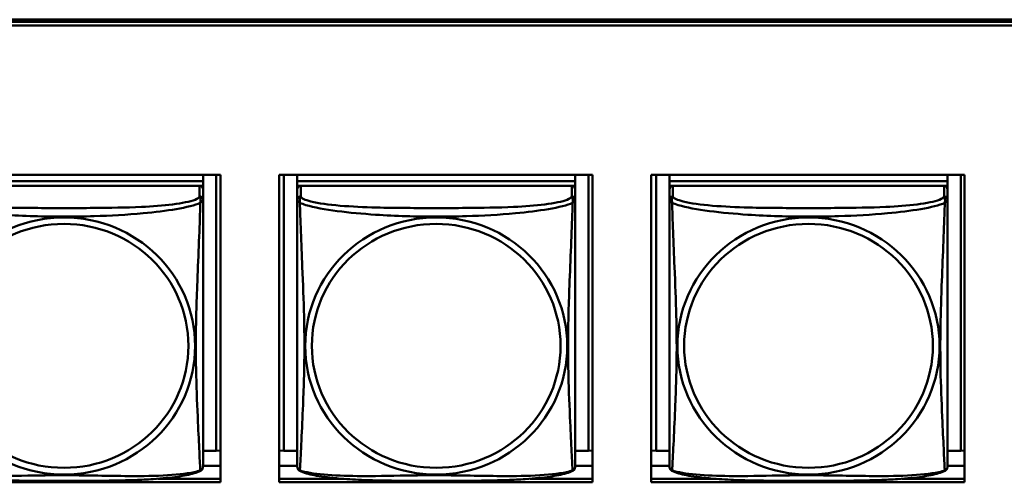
# Model space of a CAD drawing. Header units: inches. Extents: x 2.9 to 75, y -2.3 to 43.7.
# Tile 43 of 155: x 38.2 to 39.8, y 15.2 to 16. Entities that reach past the tile are written whole.
import ezdxf

# ---------------------------------------------------------------- set-up
doc = ezdxf.new("R2010")
doc.units = ezdxf.units.IN
doc.header["$MEASUREMENT"] = 0
doc.layers.add('Visible Edges(ROSSANSI)', color=7, linetype='Continuous', lineweight=50)
doc.layers.add('Visible Tangent Edges(ROSSANSI)', color=7, linetype='Continuous', lineweight=50)

msp = doc.modelspace()

# ---------------------------------------------------------------- linework, layer by layer
at = {"layer": 'Visible Edges(ROSSANSI)'}
for p, q in [((35.8642, 15.9977), (53.2403, 15.9977)), ((35.8652, 15.994), (53.2403, 15.994)), ((53.2403, 15.988), (35.8652, 15.988)), ((37.9712, 15.7335), (38.5037, 15.7335)), ((38.4742, 15.7335), (38.4742, 15.7231)), ((38.4968, 15.7335), (38.4968, 15.2644)), ((38.5037, 15.7335), (38.5037, 15.2108)), ((38.6036, 15.7335), (39.1361, 15.7335)), ((38.6036, 15.2108), (38.6036, 15.7335)), ((38.6117, 15.2644), (38.6117, 15.7335)), ((38.6343, 15.7335), (38.6343, 15.7231)), ((39.1067, 15.7335), (39.1067, 15.7231)), ((39.1294, 15.7335), (39.1294, 15.2644)), ((39.1361, 15.7335), (39.1361, 15.2108)), ((39.236, 15.7335), (39.7684, 15.7335)), ((39.236, 15.2108), (39.236, 15.7335)), ((39.2442, 15.2644), (39.2442, 15.7335)), ((39.2668, 15.7335), (39.2668, 15.7231)), ((39.7393, 15.7335), (39.7393, 15.7231)), ((39.7619, 15.7335), (39.7619, 15.2644)), ((39.7684, 15.7335), (39.7684, 15.2108)), ((38.4742, 15.7231), (38.0017, 15.7231)), ((38.0017, 15.7231), (38.4742, 15.7231)), ((38.4683, 15.7149), (38.0077, 15.7149)), ((38.4684, 15.7149), (38.4742, 15.7149)), ((38.4742, 15.7231), (38.4742, 15.7149)), ((38.4742, 15.7231), (38.4742, 15.7231)), ((38.4742, 15.7149), (38.4742, 15.7092)), ((39.1067, 15.7231), (38.6343, 15.7231)), ((38.6343, 15.7231), (38.6343, 15.7149)), ((38.6343, 15.7231), (38.6343, 15.7231)), ((38.6343, 15.7231), (39.1067, 15.7231)), ((38.6343, 15.7092), (38.6343, 15.7149)), ((38.6343, 15.7149), (38.6401, 15.7149)), ((39.1008, 15.7149), (38.6402, 15.7149)), ((39.1009, 15.7149), (39.1067, 15.7149)), ((39.1067, 15.7231), (39.1067, 15.7149)), ((39.1067, 15.7231), (39.1067, 15.7231)), ((39.1067, 15.7149), (39.1067, 15.7092)), ((39.7393, 15.7231), (39.2668, 15.7231)), ((39.2668, 15.7231), (39.2668, 15.7149)), ((39.2668, 15.7231), (39.2668, 15.7231)), ((39.2668, 15.7231), (39.7393, 15.7231)), ((39.2668, 15.7092), (39.2668, 15.7149)), ((39.2668, 15.7149), (39.2727, 15.7149)), ((39.7334, 15.7149), (39.2728, 15.7149)), ((39.7335, 15.7149), (39.7393, 15.7149)), ((39.7393, 15.7231), (39.7393, 15.7149)), ((39.7393, 15.7231), (39.7393, 15.7231)), ((39.7393, 15.7149), (39.7393, 15.7092)), ((38.4742, 15.6914), (38.4742, 15.7091)), ((38.6343, 15.7091), (38.6343, 15.6914)), ((39.1067, 15.6914), (39.1067, 15.7091)), ((39.2668, 15.7091), (39.2668, 15.6914)), ((39.7393, 15.6914), (39.7393, 15.7091)), ((38.4968, 15.2644), (38.4742, 15.2644)), ((38.4968, 15.2644), (38.5037, 15.2647)), ((38.6117, 15.2644), (38.6036, 15.2647)), ((38.6343, 15.2644), (38.6117, 15.2644)), ((39.1294, 15.2644), (39.1067, 15.2644)), ((39.1294, 15.2644), (39.1361, 15.2647)), ((39.2442, 15.2644), (39.236, 15.2647)), ((39.2668, 15.2644), (39.2442, 15.2644)), ((39.7619, 15.2644), (39.7393, 15.2644)), ((39.7619, 15.2644), (39.7684, 15.2647)), ((38.5037, 15.2387), (38.4742, 15.2387)), ((38.6343, 15.2387), (38.6036, 15.2387)), ((39.1361, 15.2387), (39.1067, 15.2387)), ((39.2668, 15.2387), (39.236, 15.2387)), ((39.7684, 15.2387), (39.7393, 15.2387)), ((38.5037, 15.2108), (37.9712, 15.2108)), ((38.3974, 15.2169), (38.5037, 15.2169)), ((38.6036, 15.2169), (38.7111, 15.2169)), ((39.1361, 15.2108), (38.6036, 15.2108)), ((39.03, 15.2169), (39.1361, 15.2169)), ((39.236, 15.2169), (39.3436, 15.2169)), ((39.7684, 15.2108), (39.236, 15.2108)), ((39.6625, 15.2169), (39.7684, 15.2169))]:
    msp.add_line(p, q, dxfattribs=at)
for centre, start, end in [((38.4604, 15.2385), 350.8504, 360), ((38.6481, 15.2385), 180, 189.1496), ((39.093, 15.2385), 350.8504, 360), ((39.2806, 15.2385), 180, 189.1496), ((39.7255, 15.2385), 350.8504, 360)]:
    msp.add_arc(centre, 0.0138, start, end, dxfattribs=at)
for centre, major_axis, start_param, end_param in [((38.4683, 15.7091), (0.00591, 0), 0, 1.570796), ((38.6402, 15.7091), (-0.00591, 0), 4.712389, 6.283185), ((39.1008, 15.7091), (0.00591, 0), 0, 1.570796), ((39.2728, 15.7091), (-0.00591, 0), 4.712389, 6.283185), ((39.7334, 15.7091), (0.00591, 0), 0, 1.570796)]:
    msp.add_ellipse(centre, major_axis=major_axis, ratio=0.981793, start_param=start_param, end_param=end_param, dxfattribs=at)
for points, knots in [([(38.4742, 15.2385), (38.4742, 15.2385), (38.4742, 15.2394), (38.4742, 15.241), (38.4742, 15.2457), (38.4742, 15.2566), (38.4742, 15.2705), (38.4742, 15.2843), (38.4742, 15.3009), (38.4742, 15.3183), (38.4742, 15.3429), (38.4742, 15.3693), (38.4742, 15.3957), (38.4742, 15.4122), (38.4742, 15.4287), (38.4742, 15.4454), (38.4742, 15.4786), (38.4742, 15.5119), (38.4742, 15.5458), (38.4742, 15.5882), (38.4742, 15.634), (38.4742, 15.6655), (38.4742, 15.678), (38.4742, 15.6873), (38.4742, 15.6914)], [0.352862, 0.352862, 0.352862, 0.352862, 0.404774, 0.404774, 0.404774, 0.550532, 0.550532, 0.550532, 0.69629, 0.69629, 0.69629, 0.902598, 0.902598, 0.902598, 1.03154, 1.03154, 1.03154, 1.289425, 1.289425, 1.289425, 1.610774, 1.610774, 1.610774, 1.73735, 1.73735, 1.73735, 1.73735]), ([(38.6343, 15.6914), (38.6343, 15.6889), (38.6343, 15.6842), (38.6343, 15.6781), (38.6343, 15.6669), (38.6343, 15.6505), (38.6343, 15.6326), (38.6343, 15.6148), (38.6343, 15.5956), (38.6343, 15.5764), (38.6343, 15.5493), (38.6343, 15.5221), (38.6343, 15.4953), (38.6343, 15.4786), (38.6343, 15.462), (38.6343, 15.4454), (38.6343, 15.4121), (38.6343, 15.3789), (38.6343, 15.3467), (38.6343, 15.3066), (38.6343, 15.2661), (38.6343, 15.2475), (38.6343, 15.2417), (38.6343, 15.2385), (38.6343, 15.2385)], [0.325731, 0.325731, 0.325731, 0.325731, 0.404774, 0.404774, 0.404774, 0.550532, 0.550532, 0.550532, 0.69629, 0.69629, 0.69629, 0.902598, 0.902598, 0.902598, 1.03154, 1.03154, 1.03154, 1.289425, 1.289425, 1.289425, 1.610774, 1.610774, 1.610774, 1.710218, 1.710218, 1.710218, 1.710218]), ([(39.1067, 15.2385), (39.1067, 15.2385), (39.1067, 15.2394), (39.1067, 15.241), (39.1067, 15.2457), (39.1067, 15.2566), (39.1067, 15.2705), (39.1067, 15.2843), (39.1067, 15.3009), (39.1067, 15.3183), (39.1067, 15.3429), (39.1067, 15.3693), (39.1067, 15.3957), (39.1067, 15.4122), (39.1067, 15.4287), (39.1067, 15.4454), (39.1067, 15.4786), (39.1067, 15.5119), (39.1067, 15.5458), (39.1067, 15.5882), (39.1067, 15.634), (39.1067, 15.6655), (39.1067, 15.678), (39.1067, 15.6873), (39.1067, 15.6914)], [0.352862, 0.352862, 0.352862, 0.352862, 0.404774, 0.404774, 0.404774, 0.550532, 0.550532, 0.550532, 0.69629, 0.69629, 0.69629, 0.902598, 0.902598, 0.902598, 1.03154, 1.03154, 1.03154, 1.289425, 1.289425, 1.289425, 1.610774, 1.610774, 1.610774, 1.73735, 1.73735, 1.73735, 1.73735]), ([(39.2668, 15.6914), (39.2668, 15.6889), (39.2668, 15.6842), (39.2668, 15.6781), (39.2668, 15.6669), (39.2668, 15.6505), (39.2668, 15.6326), (39.2668, 15.6148), (39.2668, 15.5956), (39.2668, 15.5764), (39.2668, 15.5493), (39.2668, 15.5221), (39.2668, 15.4953), (39.2668, 15.4786), (39.2668, 15.462), (39.2668, 15.4454), (39.2668, 15.4121), (39.2668, 15.3789), (39.2668, 15.3467), (39.2668, 15.3066), (39.2668, 15.2661), (39.2668, 15.2475), (39.2668, 15.2417), (39.2668, 15.2385), (39.2668, 15.2385)], [0.325731, 0.325731, 0.325731, 0.325731, 0.404774, 0.404774, 0.404774, 0.550532, 0.550532, 0.550532, 0.69629, 0.69629, 0.69629, 0.902598, 0.902598, 0.902598, 1.03154, 1.03154, 1.03154, 1.289425, 1.289425, 1.289425, 1.610774, 1.610774, 1.610774, 1.710218, 1.710218, 1.710218, 1.710218]), ([(39.7393, 15.2385), (39.7393, 15.2385), (39.7393, 15.2394), (39.7393, 15.241), (39.7393, 15.2457), (39.7393, 15.2566), (39.7393, 15.2705), (39.7393, 15.2843), (39.7393, 15.3009), (39.7393, 15.3183), (39.7393, 15.3429), (39.7393, 15.3693), (39.7393, 15.3957), (39.7393, 15.4122), (39.7393, 15.4287), (39.7393, 15.4454), (39.7393, 15.4786), (39.7393, 15.5119), (39.7393, 15.5458), (39.7393, 15.5882), (39.7393, 15.634), (39.7393, 15.6655), (39.7393, 15.678), (39.7393, 15.6873), (39.7393, 15.6914)], [0.352862, 0.352862, 0.352862, 0.352862, 0.404774, 0.404774, 0.404774, 0.550532, 0.550532, 0.550532, 0.69629, 0.69629, 0.69629, 0.902598, 0.902598, 0.902598, 1.03154, 1.03154, 1.03154, 1.289425, 1.289425, 1.289425, 1.610774, 1.610774, 1.610774, 1.73735, 1.73735, 1.73735, 1.73735]), ([(38.47, 15.2304), (38.4666, 15.2286), (38.4631, 15.2273), (38.4551, 15.2249), (38.4507, 15.2238), (38.4412, 15.222), (38.4362, 15.2211), (38.425, 15.2195), (38.4188, 15.2188), (38.4049, 15.2174), (38.3972, 15.2168), (38.3794, 15.2156), (38.3691, 15.2151), (38.3442, 15.2142), (38.3295, 15.2138), (38.2978, 15.2134), (38.2808, 15.2133), (38.2468, 15.2132), (38.2298, 15.2132), (38.1958, 15.2133), (38.1788, 15.2134), (38.1447, 15.2138), (38.1276, 15.2142), (38.0974, 15.2155), (38.0842, 15.2163), (38.0633, 15.2181), (38.0552, 15.219), (38.0416, 15.2208), (38.0359, 15.2217), (38.0258, 15.2237), (38.0214, 15.2248), (38.0132, 15.2272), (38.0095, 15.2285), (38.0059, 15.2304)], [-1.678204, -1.678204, -1.678204, -1.678204, -1.629815, -1.629815, -1.580861, -1.580861, -1.532583, -1.532583, -1.479316, -1.479316, -1.416961, -1.416961, -1.337799, -1.337799, -1.226353, -1.226353, -1.09702, -1.09702, -0.967687, -0.967687, -0.838354, -0.838354, -0.709022, -0.709022, -0.60577, -0.60577, -0.53827, -0.53827, -0.483941, -0.483941, -0.435529, -0.435529, -0.384876, -0.384876, -0.384876, -0.384876]), ([(38.47, 15.2304), (38.4706, 15.2307), (38.4711, 15.231), (38.472, 15.2319), (38.4724, 15.2323), (38.473, 15.2332), (38.4732, 15.2336), (38.4736, 15.2345), (38.4737, 15.2349), (38.4739, 15.2356), (38.474, 15.236), (38.474, 15.2363)], [0.02273771, 0.02273771, 0.02273771, 0.02273771, 0.02954865, 0.02954865, 0.03635958, 0.03635958, 0.04317052, 0.04317052, 0.04998146, 0.04998146, 0.0567924, 0.0567924, 0.0567924, 0.0567924]), ([(38.6385, 15.2304), (38.6379, 15.2307), (38.6374, 15.231), (38.6365, 15.2319), (38.6361, 15.2323), (38.6355, 15.2332), (38.6353, 15.2336), (38.6349, 15.2345), (38.6348, 15.2349), (38.6346, 15.2356), (38.6345, 15.236), (38.6345, 15.2363)], [0.02273771, 0.02273771, 0.02273771, 0.02273771, 0.02954865, 0.02954865, 0.03635958, 0.03635958, 0.04317052, 0.04317052, 0.04998146, 0.04998146, 0.0567924, 0.0567924, 0.0567924, 0.0567924]), ([(39.1026, 15.2304), (39.0992, 15.2286), (39.0957, 15.2273), (39.0877, 15.2249), (39.0832, 15.2238), (39.0737, 15.222), (39.0687, 15.2211), (39.0576, 15.2195), (39.0514, 15.2188), (39.0375, 15.2174), (39.0297, 15.2168), (39.0119, 15.2156), (39.0017, 15.2151), (38.9768, 15.2142), (38.962, 15.2138), (38.9304, 15.2134), (38.9133, 15.2133), (38.8793, 15.2132), (38.8623, 15.2132), (38.8283, 15.2133), (38.8113, 15.2134), (38.7773, 15.2138), (38.7602, 15.2142), (38.7299, 15.2155), (38.7168, 15.2163), (38.6958, 15.2181), (38.6878, 15.219), (38.6741, 15.2208), (38.6684, 15.2217), (38.6584, 15.2237), (38.6539, 15.2248), (38.6457, 15.2272), (38.642, 15.2285), (38.6385, 15.2304)], [-1.678204, -1.678204, -1.678204, -1.678204, -1.629815, -1.629815, -1.580861, -1.580861, -1.532583, -1.532583, -1.479316, -1.479316, -1.416961, -1.416961, -1.337799, -1.337799, -1.226353, -1.226353, -1.09702, -1.09702, -0.967687, -0.967687, -0.838354, -0.838354, -0.709022, -0.709022, -0.60577, -0.60577, -0.53827, -0.53827, -0.483941, -0.483941, -0.435529, -0.435529, -0.384876, -0.384876, -0.384876, -0.384876]), ([(39.1026, 15.2304), (39.1031, 15.2307), (39.1036, 15.231), (39.1045, 15.2319), (39.1049, 15.2323), (39.1055, 15.2332), (39.1058, 15.2336), (39.1061, 15.2345), (39.1062, 15.2349), (39.1064, 15.2356), (39.1065, 15.236), (39.1066, 15.2363)], [0.02273771, 0.02273771, 0.02273771, 0.02273771, 0.02954865, 0.02954865, 0.03635958, 0.03635958, 0.04317052, 0.04317052, 0.04998146, 0.04998146, 0.0567924, 0.0567924, 0.0567924, 0.0567924]), ([(39.271, 15.2304), (39.2705, 15.2307), (39.27, 15.231), (39.2691, 15.2319), (39.2687, 15.2323), (39.2681, 15.2332), (39.2678, 15.2336), (39.2675, 15.2345), (39.2673, 15.2349), (39.2671, 15.2356), (39.2671, 15.236), (39.267, 15.2363)], [0.02273771, 0.02273771, 0.02273771, 0.02273771, 0.02954865, 0.02954865, 0.03635958, 0.03635958, 0.04317052, 0.04317052, 0.04998146, 0.04998146, 0.0567924, 0.0567924, 0.0567924, 0.0567924]), ([(39.7351, 15.2304), (39.7317, 15.2286), (39.7282, 15.2273), (39.7202, 15.2249), (39.7158, 15.2238), (39.7063, 15.222), (39.7013, 15.2211), (39.6901, 15.2195), (39.6839, 15.2188), (39.67, 15.2174), (39.6623, 15.2168), (39.6445, 15.2156), (39.6342, 15.2151), (39.6093, 15.2142), (39.5946, 15.2138), (39.5629, 15.2134), (39.5459, 15.2133), (39.5119, 15.2132), (39.4949, 15.2132), (39.4609, 15.2133), (39.4439, 15.2134), (39.4098, 15.2138), (39.3927, 15.2142), (39.3625, 15.2155), (39.3493, 15.2163), (39.3284, 15.2181), (39.3203, 15.219), (39.3067, 15.2208), (39.301, 15.2217), (39.2909, 15.2237), (39.2865, 15.2248), (39.2783, 15.2272), (39.2746, 15.2285), (39.271, 15.2304)], [-1.678204, -1.678204, -1.678204, -1.678204, -1.629815, -1.629815, -1.580861, -1.580861, -1.532583, -1.532583, -1.479316, -1.479316, -1.416961, -1.416961, -1.337799, -1.337799, -1.226353, -1.226353, -1.09702, -1.09702, -0.967687, -0.967687, -0.838354, -0.838354, -0.709022, -0.709022, -0.60577, -0.60577, -0.53827, -0.53827, -0.483941, -0.483941, -0.435529, -0.435529, -0.384876, -0.384876, -0.384876, -0.384876]), ([(39.7351, 15.2304), (39.7357, 15.2307), (39.7362, 15.231), (39.7371, 15.2319), (39.7375, 15.2323), (39.7381, 15.2332), (39.7383, 15.2336), (39.7387, 15.2345), (39.7388, 15.2349), (39.739, 15.2356), (39.7391, 15.236), (39.7391, 15.2363)], [0.02273771, 0.02273771, 0.02273771, 0.02273771, 0.02954865, 0.02954865, 0.03635958, 0.03635958, 0.04317052, 0.04317052, 0.04998146, 0.04998146, 0.0567924, 0.0567924, 0.0567924, 0.0567924])]:
    msp.add_open_spline(points, degree=3, knots=knots, dxfattribs=at)
at = {"layer": 'Visible Tangent Edges(ROSSANSI)'}
for p, q in [((38.4683, 15.7149), (38.4683, 15.6972)), ((38.6402, 15.6972), (38.6402, 15.7149)), ((39.1008, 15.7149), (39.1008, 15.6972)), ((39.2728, 15.6972), (39.2728, 15.7149)), ((39.7334, 15.7149), (39.7334, 15.6972))]:
    msp.add_line(p, q, dxfattribs=at)
for centre, major_axis, start_param, end_param in [((38.4683, 15.6914), (0.00591, 0), 0, 1.570796), ((38.6402, 15.6914), (-0.00591, 0), 4.712389, 6.283185), ((39.1008, 15.6914), (0.00591, 0), 0, 1.570796), ((39.2728, 15.6914), (-0.00591, 0), 4.712389, 6.283185), ((39.7334, 15.6914), (0.00591, 0), 0, 1.570796)]:
    msp.add_ellipse(centre, major_axis=major_axis, ratio=0.981793, start_param=start_param, end_param=end_param, dxfattribs=at)
for centre, major_axis in [((38.238, 15.4427), (0.2227, 0)), ((38.8705, 15.4427), (0.2227, 0)), ((39.5031, 15.4427), (0.2227, 0)), ((38.238, 15.4429), (0.2113, 0)), ((38.8705, 15.4429), (0.2113, 0)), ((39.5031, 15.4429), (0.2113, 0))]:
    msp.add_ellipse(centre, major_axis=major_axis, ratio=0.981793, dxfattribs=at)
for points, knots in [([(38.4683, 15.6972), (38.4677, 15.6953), (38.465, 15.6933), (38.4606, 15.6915), (38.4525, 15.6882), (38.4386, 15.6855), (38.4224, 15.6835), (38.4063, 15.6815), (38.3881, 15.6801), (38.3694, 15.6793), (38.3431, 15.678), (38.3158, 15.6776), (38.2887, 15.6774), (38.2718, 15.6773), (38.2549, 15.6773), (38.238, 15.6773), (38.2041, 15.6773), (38.1703, 15.6773), (38.1366, 15.6782), (38.0946, 15.6793), (38.0506, 15.682), (38.0251, 15.6884), (38.015, 15.691), (38.0086, 15.6941), (38.0077, 15.6972)], [0.325731, 0.325731, 0.325731, 0.325731, 0.404774, 0.404774, 0.404774, 0.550532, 0.550532, 0.550532, 0.69629, 0.69629, 0.69629, 0.902598, 0.902598, 0.902598, 1.03154, 1.03154, 1.03154, 1.289425, 1.289425, 1.289425, 1.610774, 1.610774, 1.610774, 1.73735, 1.73735, 1.73735, 1.73735]), ([(38.4683, 15.6972), (38.4684, 15.6969), (38.4685, 15.6965), (38.4688, 15.6957), (38.469, 15.6953), (38.4692, 15.6946), (38.4693, 15.6943), (38.4695, 15.6938), (38.4696, 15.6936), (38.4697, 15.693), (38.4698, 15.6925), (38.47, 15.6912), (38.47, 15.6903), (38.47, 15.6883), (38.4699, 15.6873), (38.4696, 15.6861)], [-0.0844808, -0.0844808, -0.0844808, -0.0844808, -0.06943799, -0.06943799, -0.05587828, -0.05587828, -0.04740346, -0.04740346, -0.04210669, -0.04210669, -0.03151317, -0.03151317, -0.01456352, -0.01456352, 0.00026741, 0.00026741, 0.00026741, 0.00026741]), ([(38.6388, 15.6861), (38.6386, 15.6873), (38.6385, 15.6883), (38.6384, 15.6903), (38.6385, 15.6912), (38.6387, 15.6925), (38.6388, 15.693), (38.6389, 15.6936), (38.639, 15.6938), (38.6391, 15.6943), (38.6392, 15.6946), (38.6395, 15.6953), (38.6397, 15.6957), (38.64, 15.6965), (38.6401, 15.6969), (38.6402, 15.6972)], [-0.00026741, -0.00026741, -0.00026741, -0.00026741, 0.01456352, 0.01456352, 0.03151317, 0.03151317, 0.04210669, 0.04210669, 0.04740346, 0.04740346, 0.05587828, 0.05587828, 0.06943799, 0.06943799, 0.0844808, 0.0844808, 0.0844808, 0.0844808]), ([(39.1008, 15.6972), (39.1002, 15.6953), (39.0975, 15.6933), (39.0931, 15.6915), (39.085, 15.6882), (39.0711, 15.6855), (39.055, 15.6835), (39.0388, 15.6815), (39.0206, 15.6801), (39.002, 15.6793), (38.9756, 15.678), (38.9483, 15.6776), (38.9213, 15.6774), (38.9044, 15.6773), (38.8874, 15.6773), (38.8705, 15.6773), (38.8367, 15.6773), (38.8028, 15.6773), (38.7691, 15.6782), (38.7271, 15.6793), (38.6832, 15.682), (38.6576, 15.6884), (38.6476, 15.691), (38.6411, 15.6941), (38.6402, 15.6972)], [0.325731, 0.325731, 0.325731, 0.325731, 0.404774, 0.404774, 0.404774, 0.550532, 0.550532, 0.550532, 0.69629, 0.69629, 0.69629, 0.902598, 0.902598, 0.902598, 1.03154, 1.03154, 1.03154, 1.289425, 1.289425, 1.289425, 1.610774, 1.610774, 1.610774, 1.73735, 1.73735, 1.73735, 1.73735]), ([(39.1008, 15.6972), (39.1009, 15.6969), (39.1011, 15.6965), (39.1014, 15.6957), (39.1015, 15.6953), (39.1018, 15.6946), (39.1019, 15.6943), (39.102, 15.6938), (39.1021, 15.6936), (39.1023, 15.693), (39.1024, 15.6925), (39.1025, 15.6912), (39.1026, 15.6903), (39.1025, 15.6883), (39.1024, 15.6873), (39.1022, 15.6861)], [-0.0844808, -0.0844808, -0.0844808, -0.0844808, -0.06943799, -0.06943799, -0.05587828, -0.05587828, -0.04740346, -0.04740346, -0.04210669, -0.04210669, -0.03151317, -0.03151317, -0.01456352, -0.01456352, 0.00026741, 0.00026741, 0.00026741, 0.00026741]), ([(39.2714, 15.6861), (39.2712, 15.6873), (39.2711, 15.6883), (39.271, 15.6903), (39.271, 15.6912), (39.2712, 15.6925), (39.2713, 15.693), (39.2715, 15.6936), (39.2715, 15.6938), (39.2717, 15.6943), (39.2718, 15.6946), (39.2721, 15.6953), (39.2722, 15.6957), (39.2725, 15.6965), (39.2727, 15.6969), (39.2728, 15.6972)], [-0.00026741, -0.00026741, -0.00026741, -0.00026741, 0.01456352, 0.01456352, 0.03151317, 0.03151317, 0.04210669, 0.04210669, 0.04740346, 0.04740346, 0.05587828, 0.05587828, 0.06943799, 0.06943799, 0.0844808, 0.0844808, 0.0844808, 0.0844808]), ([(39.7334, 15.6972), (39.7328, 15.6953), (39.7301, 15.6933), (39.7257, 15.6915), (39.7176, 15.6882), (39.7037, 15.6855), (39.6875, 15.6835), (39.6714, 15.6815), (39.6532, 15.6801), (39.6345, 15.6793), (39.6082, 15.678), (39.5809, 15.6776), (39.5538, 15.6774), (39.5369, 15.6773), (39.52, 15.6773), (39.5031, 15.6773), (39.4692, 15.6773), (39.4354, 15.6773), (39.4017, 15.6782), (39.3597, 15.6793), (39.3157, 15.682), (39.2902, 15.6884), (39.2801, 15.691), (39.2737, 15.6941), (39.2728, 15.6972)], [0.325731, 0.325731, 0.325731, 0.325731, 0.404774, 0.404774, 0.404774, 0.550532, 0.550532, 0.550532, 0.69629, 0.69629, 0.69629, 0.902598, 0.902598, 0.902598, 1.03154, 1.03154, 1.03154, 1.289425, 1.289425, 1.289425, 1.610774, 1.610774, 1.610774, 1.73735, 1.73735, 1.73735, 1.73735]), ([(39.7334, 15.6972), (39.7335, 15.6969), (39.7336, 15.6965), (39.7339, 15.6957), (39.7341, 15.6953), (39.7343, 15.6946), (39.7344, 15.6943), (39.7346, 15.6938), (39.7347, 15.6936), (39.7348, 15.693), (39.7349, 15.6925), (39.7351, 15.6912), (39.7351, 15.6903), (39.7351, 15.6883), (39.735, 15.6873), (39.7347, 15.6861)], [-0.0844808, -0.0844808, -0.0844808, -0.0844808, -0.06943799, -0.06943799, -0.05587828, -0.05587828, -0.04740346, -0.04740346, -0.04210669, -0.04210669, -0.03151317, -0.03151317, -0.01456352, -0.01456352, 0.00026741, 0.00026741, 0.00026741, 0.00026741]), ([(38.0063, 15.6861), (38.0091, 15.6849), (38.0126, 15.6836), (38.0166, 15.6824), (38.0442, 15.674), (38.0913, 15.6689), (38.1348, 15.666), (38.1697, 15.6637), (38.2039, 15.6627), (38.238, 15.6627), (38.255, 15.6627), (38.2721, 15.6629), (38.2892, 15.6635), (38.3167, 15.6644), (38.3448, 15.6659), (38.3725, 15.6685), (38.3921, 15.6703), (38.4114, 15.6726), (38.4287, 15.6756), (38.4459, 15.6785), (38.4608, 15.6821), (38.4696, 15.6861)], [-1.657319, -1.657319, -1.657319, -1.657319, -1.610774, -1.610774, -1.610774, -1.289425, -1.289425, -1.289425, -1.03154, -1.03154, -1.03154, -0.902598, -0.902598, -0.902598, -0.69629, -0.69629, -0.69629, -0.550532, -0.550532, -0.550532, -0.405761, -0.405761, -0.405761, -0.405761]), ([(38.4696, 15.6861), (38.4695, 15.6822), (38.4694, 15.6776), (38.4692, 15.6726), (38.4682, 15.6382), (38.466, 15.589), (38.4643, 15.5451), (38.463, 15.5098), (38.462, 15.4762), (38.462, 15.4428), (38.462, 15.426), (38.4622, 15.4093), (38.4626, 15.3926), (38.4633, 15.3658), (38.4644, 15.3387), (38.4656, 15.3129), (38.4664, 15.2947), (38.4673, 15.2772), (38.468, 15.2624), (38.4687, 15.2478), (38.4693, 15.2362), (38.4696, 15.2312)], [-1.657319, -1.657319, -1.657319, -1.657319, -1.610774, -1.610774, -1.610774, -1.289425, -1.289425, -1.289425, -1.03154, -1.03154, -1.03154, -0.902598, -0.902598, -0.902598, -0.69629, -0.69629, -0.69629, -0.550532, -0.550532, -0.550532, -0.405761, -0.405761, -0.405761, -0.405761]), ([(38.4696, 15.6861), (38.4704, 15.6867), (38.4711, 15.6872), (38.4722, 15.6882), (38.4727, 15.6886), (38.4733, 15.6891), (38.4734, 15.6893), (38.4737, 15.6896), (38.4737, 15.6897), (38.4739, 15.6899), (38.4739, 15.69), (38.4741, 15.6903), (38.4741, 15.6905), (38.4742, 15.6909), (38.4742, 15.6911), (38.4742, 15.6914)], [-0.00026741, -0.00026741, -0.00026741, -0.00026741, 0.01456352, 0.01456352, 0.03151317, 0.03151317, 0.04210669, 0.04210669, 0.04740346, 0.04740346, 0.05587828, 0.05587828, 0.06943799, 0.06943799, 0.0844808, 0.0844808, 0.0844808, 0.0844808]), ([(38.6343, 15.6914), (38.6343, 15.6911), (38.6343, 15.6909), (38.6344, 15.6905), (38.6344, 15.6903), (38.6345, 15.69), (38.6346, 15.6899), (38.6348, 15.6897), (38.6348, 15.6896), (38.635, 15.6893), (38.6352, 15.6891), (38.6358, 15.6886), (38.6363, 15.6882), (38.6374, 15.6872), (38.6381, 15.6867), (38.6388, 15.6861)], [-0.0844808, -0.0844808, -0.0844808, -0.0844808, -0.06943799, -0.06943799, -0.05587828, -0.05587828, -0.04740346, -0.04740346, -0.04210669, -0.04210669, -0.03151317, -0.03151317, -0.01456352, -0.01456352, 0.00026741, 0.00026741, 0.00026741, 0.00026741]), ([(38.6388, 15.6861), (38.6417, 15.6849), (38.6452, 15.6836), (38.6492, 15.6824), (38.6768, 15.674), (38.7238, 15.6689), (38.7673, 15.666), (38.8023, 15.6637), (38.8364, 15.6627), (38.8705, 15.6627), (38.8876, 15.6627), (38.9046, 15.6629), (38.9218, 15.6635), (38.9493, 15.6644), (38.9774, 15.6659), (39.0051, 15.6685), (39.0246, 15.6703), (39.044, 15.6726), (39.0613, 15.6756), (39.0784, 15.6785), (39.0934, 15.6821), (39.1022, 15.6861)], [-1.657319, -1.657319, -1.657319, -1.657319, -1.610774, -1.610774, -1.610774, -1.289425, -1.289425, -1.289425, -1.03154, -1.03154, -1.03154, -0.902598, -0.902598, -0.902598, -0.69629, -0.69629, -0.69629, -0.550532, -0.550532, -0.550532, -0.405761, -0.405761, -0.405761, -0.405761]), ([(38.6388, 15.2312), (38.6389, 15.2328), (38.6391, 15.2351), (38.6392, 15.238), (38.6403, 15.2578), (38.6425, 15.301), (38.6442, 15.3425), (38.6455, 15.3758), (38.6465, 15.4093), (38.6465, 15.4428), (38.6465, 15.4595), (38.6463, 15.4763), (38.6459, 15.4933), (38.6452, 15.5205), (38.644, 15.5485), (38.6429, 15.5771), (38.642, 15.5973), (38.6412, 15.6178), (38.6405, 15.637), (38.6398, 15.6561), (38.6392, 15.6738), (38.6388, 15.6861)], [-1.657319, -1.657319, -1.657319, -1.657319, -1.610774, -1.610774, -1.610774, -1.289425, -1.289425, -1.289425, -1.03154, -1.03154, -1.03154, -0.902598, -0.902598, -0.902598, -0.69629, -0.69629, -0.69629, -0.550532, -0.550532, -0.550532, -0.405761, -0.405761, -0.405761, -0.405761]), ([(39.1022, 15.6861), (39.1021, 15.6822), (39.102, 15.6776), (39.1018, 15.6726), (39.1007, 15.6382), (39.0986, 15.589), (39.0969, 15.5451), (39.0955, 15.5098), (39.0945, 15.4762), (39.0945, 15.4428), (39.0945, 15.426), (39.0947, 15.4093), (39.0952, 15.3926), (39.0958, 15.3658), (39.097, 15.3387), (39.0982, 15.3129), (39.099, 15.2947), (39.0998, 15.2772), (39.1006, 15.2624), (39.1013, 15.2478), (39.1019, 15.2362), (39.1022, 15.2312)], [-1.657319, -1.657319, -1.657319, -1.657319, -1.610774, -1.610774, -1.610774, -1.289425, -1.289425, -1.289425, -1.03154, -1.03154, -1.03154, -0.902598, -0.902598, -0.902598, -0.69629, -0.69629, -0.69629, -0.550532, -0.550532, -0.550532, -0.405761, -0.405761, -0.405761, -0.405761]), ([(39.1022, 15.6861), (39.103, 15.6867), (39.1036, 15.6872), (39.1047, 15.6882), (39.1052, 15.6886), (39.1058, 15.6891), (39.106, 15.6893), (39.1062, 15.6896), (39.1063, 15.6897), (39.1064, 15.6899), (39.1065, 15.69), (39.1066, 15.6903), (39.1067, 15.6905), (39.1067, 15.6909), (39.1067, 15.6911), (39.1067, 15.6914)], [-0.00026741, -0.00026741, -0.00026741, -0.00026741, 0.01456352, 0.01456352, 0.03151317, 0.03151317, 0.04210669, 0.04210669, 0.04740346, 0.04740346, 0.05587828, 0.05587828, 0.06943799, 0.06943799, 0.0844808, 0.0844808, 0.0844808, 0.0844808]), ([(39.2668, 15.6914), (39.2668, 15.6911), (39.2669, 15.6909), (39.2669, 15.6905), (39.267, 15.6903), (39.2671, 15.69), (39.2672, 15.6899), (39.2673, 15.6897), (39.2674, 15.6896), (39.2676, 15.6893), (39.2678, 15.6891), (39.2684, 15.6886), (39.2688, 15.6882), (39.27, 15.6872), (39.2706, 15.6867), (39.2714, 15.6861)], [-0.0844808, -0.0844808, -0.0844808, -0.0844808, -0.06943799, -0.06943799, -0.05587828, -0.05587828, -0.04740346, -0.04740346, -0.04210669, -0.04210669, -0.03151317, -0.03151317, -0.01456352, -0.01456352, 0.00026741, 0.00026741, 0.00026741, 0.00026741]), ([(39.2714, 15.6861), (39.2742, 15.6849), (39.2777, 15.6836), (39.2817, 15.6824), (39.3093, 15.674), (39.3564, 15.6689), (39.3999, 15.666), (39.4348, 15.6637), (39.469, 15.6627), (39.5031, 15.6627), (39.5201, 15.6627), (39.5372, 15.6629), (39.5543, 15.6635), (39.5818, 15.6644), (39.6099, 15.6659), (39.6376, 15.6685), (39.6572, 15.6703), (39.6765, 15.6726), (39.6938, 15.6756), (39.711, 15.6785), (39.7259, 15.6821), (39.7347, 15.6861)], [-1.657319, -1.657319, -1.657319, -1.657319, -1.610774, -1.610774, -1.610774, -1.289425, -1.289425, -1.289425, -1.03154, -1.03154, -1.03154, -0.902598, -0.902598, -0.902598, -0.69629, -0.69629, -0.69629, -0.550532, -0.550532, -0.550532, -0.405761, -0.405761, -0.405761, -0.405761]), ([(39.2714, 15.2312), (39.2715, 15.2328), (39.2716, 15.2351), (39.2718, 15.238), (39.2729, 15.2578), (39.275, 15.301), (39.2767, 15.3425), (39.2781, 15.3758), (39.2791, 15.4093), (39.2791, 15.4428), (39.2791, 15.4595), (39.2788, 15.4763), (39.2784, 15.4933), (39.2777, 15.5205), (39.2766, 15.5485), (39.2754, 15.5771), (39.2746, 15.5973), (39.2738, 15.6178), (39.273, 15.637), (39.2723, 15.6561), (39.2717, 15.6738), (39.2714, 15.6861)], [-1.657319, -1.657319, -1.657319, -1.657319, -1.610774, -1.610774, -1.610774, -1.289425, -1.289425, -1.289425, -1.03154, -1.03154, -1.03154, -0.902598, -0.902598, -0.902598, -0.69629, -0.69629, -0.69629, -0.550532, -0.550532, -0.550532, -0.405761, -0.405761, -0.405761, -0.405761]), ([(39.7347, 15.6861), (39.7346, 15.6822), (39.7345, 15.6776), (39.7343, 15.6726), (39.7333, 15.6382), (39.7311, 15.589), (39.7294, 15.5451), (39.7281, 15.5098), (39.7271, 15.4762), (39.7271, 15.4428), (39.7271, 15.426), (39.7273, 15.4093), (39.7277, 15.3926), (39.7284, 15.3658), (39.7295, 15.3387), (39.7307, 15.3129), (39.7315, 15.2947), (39.7324, 15.2772), (39.7331, 15.2624), (39.7338, 15.2478), (39.7344, 15.2362), (39.7347, 15.2312)], [-1.657319, -1.657319, -1.657319, -1.657319, -1.610774, -1.610774, -1.610774, -1.289425, -1.289425, -1.289425, -1.03154, -1.03154, -1.03154, -0.902598, -0.902598, -0.902598, -0.69629, -0.69629, -0.69629, -0.550532, -0.550532, -0.550532, -0.405761, -0.405761, -0.405761, -0.405761]), ([(39.7347, 15.6861), (39.7355, 15.6867), (39.7362, 15.6872), (39.7373, 15.6882), (39.7378, 15.6886), (39.7384, 15.6891), (39.7385, 15.6893), (39.7388, 15.6896), (39.7388, 15.6897), (39.739, 15.6899), (39.739, 15.69), (39.7392, 15.6903), (39.7392, 15.6905), (39.7393, 15.6909), (39.7393, 15.6911), (39.7393, 15.6914)], [-0.00026741, -0.00026741, -0.00026741, -0.00026741, 0.01456352, 0.01456352, 0.03151317, 0.03151317, 0.04210669, 0.04210669, 0.04740346, 0.04740346, 0.05587828, 0.05587828, 0.06943799, 0.06943799, 0.0844808, 0.0844808, 0.0844808, 0.0844808]), ([(38.4696, 15.2312), (38.4668, 15.2301), (38.4633, 15.2291), (38.4593, 15.2282), (38.4317, 15.222), (38.3847, 15.2211), (38.3412, 15.2215), (38.3062, 15.2219), (38.272, 15.2228), (38.238, 15.2228), (38.2209, 15.2228), (38.2039, 15.2226), (38.1867, 15.2224), (38.1592, 15.2219), (38.1311, 15.2212), (38.1034, 15.2215), (38.0839, 15.2217), (38.0645, 15.2223), (38.0472, 15.2239), (38.0301, 15.2254), (38.0151, 15.2279), (38.0063, 15.2312)], [-1.657319, -1.657319, -1.657319, -1.657319, -1.610774, -1.610774, -1.610774, -1.289425, -1.289425, -1.289425, -1.03154, -1.03154, -1.03154, -0.902598, -0.902598, -0.902598, -0.69629, -0.69629, -0.69629, -0.550532, -0.550532, -0.550532, -0.405761, -0.405761, -0.405761, -0.405761]), ([(38.474, 15.2363), (38.474, 15.2362), (38.474, 15.2362), (38.4739, 15.2359), (38.4739, 15.2355), (38.4737, 15.235), (38.4737, 15.2348), (38.4734, 15.2343), (38.4733, 15.2339), (38.4727, 15.233), (38.4722, 15.2325), (38.4711, 15.2317), (38.4704, 15.2314), (38.4696, 15.2312)], [-0.0567924, -0.0567924, -0.0567924, -0.0567924, -0.05587828, -0.05587828, -0.04740346, -0.04740346, -0.04210669, -0.04210669, -0.03151317, -0.03151317, -0.01456352, -0.01456352, 0.00026741, 0.00026741, 0.00026741, 0.00026741]), ([(38.4696, 15.2312), (38.4699, 15.2309), (38.47, 15.2306), (38.47, 15.2304), (38.47, 15.2304), (38.47, 15.2304)], [-0.00026741, -0.00026741, -0.00026741, -0.00026741, 0.01456352, 0.01456352, 0.02273771, 0.02273771, 0.02273771, 0.02273771]), ([(38.6388, 15.2312), (38.6381, 15.2314), (38.6374, 15.2317), (38.6363, 15.2325), (38.6358, 15.233), (38.6352, 15.2339), (38.635, 15.2343), (38.6348, 15.2348), (38.6348, 15.235), (38.6346, 15.2355), (38.6345, 15.2359), (38.6345, 15.2362), (38.6345, 15.2362), (38.6345, 15.2363)], [-0.00026741, -0.00026741, -0.00026741, -0.00026741, 0.01456352, 0.01456352, 0.03151317, 0.03151317, 0.04210669, 0.04210669, 0.04740346, 0.04740346, 0.05587828, 0.05587828, 0.0567924, 0.0567924, 0.0567924, 0.0567924]), ([(38.6385, 15.2304), (38.6385, 15.2304), (38.6385, 15.2304), (38.6385, 15.2306), (38.6386, 15.2309), (38.6388, 15.2312)], [-0.02273771, -0.02273771, -0.02273771, -0.02273771, -0.01456352, -0.01456352, 0.00026741, 0.00026741, 0.00026741, 0.00026741]), ([(39.1022, 15.2312), (39.0994, 15.2301), (39.0959, 15.2291), (39.0919, 15.2282), (39.0643, 15.222), (39.0172, 15.2211), (38.9737, 15.2215), (38.9388, 15.2219), (38.9046, 15.2228), (38.8705, 15.2228), (38.8535, 15.2228), (38.8364, 15.2226), (38.8193, 15.2224), (38.7918, 15.2219), (38.7636, 15.2212), (38.736, 15.2215), (38.7164, 15.2217), (38.6971, 15.2223), (38.6798, 15.2239), (38.6626, 15.2254), (38.6477, 15.2279), (38.6388, 15.2312)], [-1.657319, -1.657319, -1.657319, -1.657319, -1.610774, -1.610774, -1.610774, -1.289425, -1.289425, -1.289425, -1.03154, -1.03154, -1.03154, -0.902598, -0.902598, -0.902598, -0.69629, -0.69629, -0.69629, -0.550532, -0.550532, -0.550532, -0.405761, -0.405761, -0.405761, -0.405761]), ([(39.1066, 15.2363), (39.1066, 15.2362), (39.1066, 15.2362), (39.1065, 15.2359), (39.1064, 15.2355), (39.1063, 15.235), (39.1062, 15.2348), (39.106, 15.2343), (39.1058, 15.2339), (39.1052, 15.233), (39.1047, 15.2325), (39.1036, 15.2317), (39.103, 15.2314), (39.1022, 15.2312)], [-0.0567924, -0.0567924, -0.0567924, -0.0567924, -0.05587828, -0.05587828, -0.04740346, -0.04740346, -0.04210669, -0.04210669, -0.03151317, -0.03151317, -0.01456352, -0.01456352, 0.00026741, 0.00026741, 0.00026741, 0.00026741]), ([(39.1022, 15.2312), (39.1024, 15.2309), (39.1025, 15.2306), (39.1026, 15.2304), (39.1026, 15.2304), (39.1026, 15.2304)], [-0.00026741, -0.00026741, -0.00026741, -0.00026741, 0.01456352, 0.01456352, 0.02273771, 0.02273771, 0.02273771, 0.02273771]), ([(39.2714, 15.2312), (39.2706, 15.2314), (39.27, 15.2317), (39.2688, 15.2325), (39.2684, 15.233), (39.2678, 15.2339), (39.2676, 15.2343), (39.2674, 15.2348), (39.2673, 15.235), (39.2672, 15.2355), (39.2671, 15.2359), (39.267, 15.2362), (39.267, 15.2362), (39.267, 15.2363)], [-0.00026741, -0.00026741, -0.00026741, -0.00026741, 0.01456352, 0.01456352, 0.03151317, 0.03151317, 0.04210669, 0.04210669, 0.04740346, 0.04740346, 0.05587828, 0.05587828, 0.0567924, 0.0567924, 0.0567924, 0.0567924]), ([(39.271, 15.2304), (39.271, 15.2304), (39.271, 15.2304), (39.2711, 15.2306), (39.2712, 15.2309), (39.2714, 15.2312)], [-0.02273771, -0.02273771, -0.02273771, -0.02273771, -0.01456352, -0.01456352, 0.00026741, 0.00026741, 0.00026741, 0.00026741]), ([(39.7347, 15.2312), (39.7319, 15.2301), (39.7284, 15.2291), (39.7244, 15.2282), (39.6968, 15.222), (39.6498, 15.2211), (39.6063, 15.2215), (39.5713, 15.2219), (39.5371, 15.2228), (39.5031, 15.2228), (39.486, 15.2228), (39.469, 15.2226), (39.4518, 15.2224), (39.4243, 15.2219), (39.3962, 15.2212), (39.3685, 15.2215), (39.349, 15.2217), (39.3296, 15.2223), (39.3123, 15.2239), (39.2952, 15.2254), (39.2802, 15.2279), (39.2714, 15.2312)], [-1.657319, -1.657319, -1.657319, -1.657319, -1.610774, -1.610774, -1.610774, -1.289425, -1.289425, -1.289425, -1.03154, -1.03154, -1.03154, -0.902598, -0.902598, -0.902598, -0.69629, -0.69629, -0.69629, -0.550532, -0.550532, -0.550532, -0.405761, -0.405761, -0.405761, -0.405761]), ([(39.7391, 15.2363), (39.7391, 15.2362), (39.7391, 15.2362), (39.739, 15.2359), (39.739, 15.2355), (39.7388, 15.235), (39.7388, 15.2348), (39.7385, 15.2343), (39.7384, 15.2339), (39.7378, 15.233), (39.7373, 15.2325), (39.7362, 15.2317), (39.7355, 15.2314), (39.7347, 15.2312)], [-0.0567924, -0.0567924, -0.0567924, -0.0567924, -0.05587828, -0.05587828, -0.04740346, -0.04740346, -0.04210669, -0.04210669, -0.03151317, -0.03151317, -0.01456352, -0.01456352, 0.00026741, 0.00026741, 0.00026741, 0.00026741]), ([(39.7347, 15.2312), (39.735, 15.2309), (39.7351, 15.2306), (39.7351, 15.2304), (39.7351, 15.2304), (39.7351, 15.2304)], [-0.00026741, -0.00026741, -0.00026741, -0.00026741, 0.01456352, 0.01456352, 0.02273771, 0.02273771, 0.02273771, 0.02273771])]:
    msp.add_open_spline(points, degree=3, knots=knots, dxfattribs=at)

doc.saveas('drawing.dxf')
